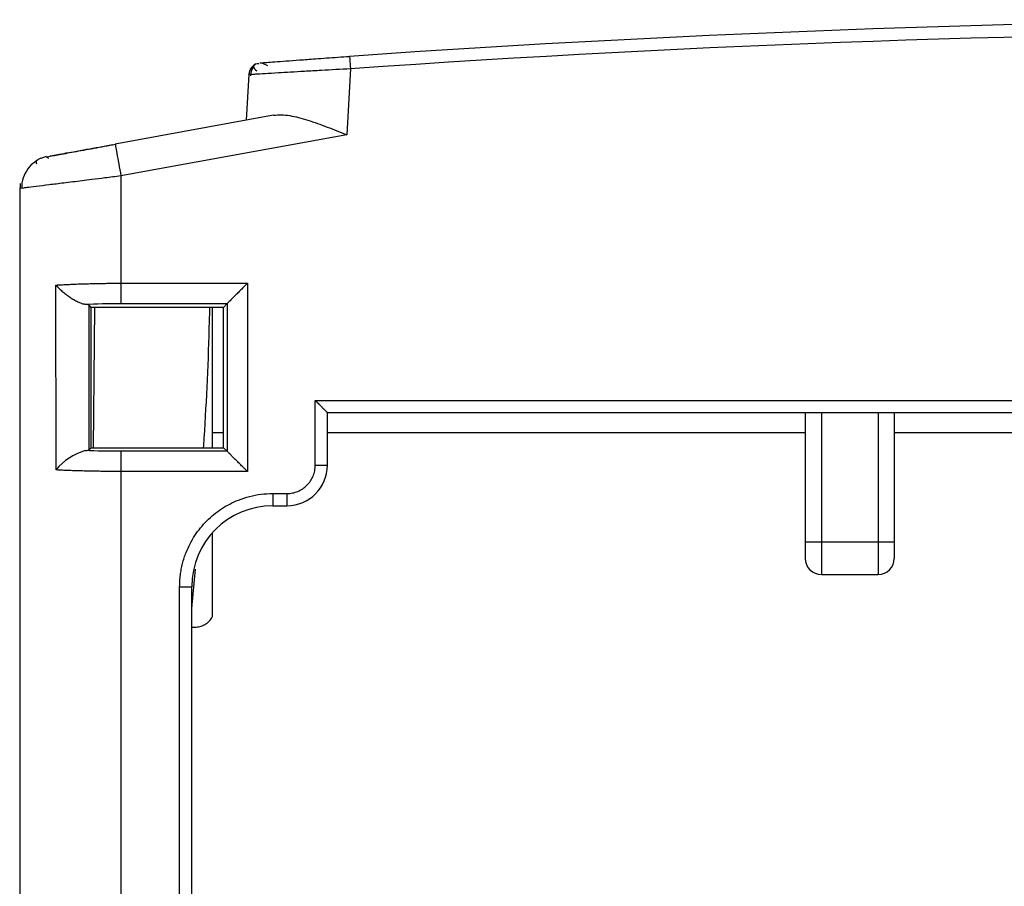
# Model space of a CAD drawing. Header units: inches. Extents: x 0 to 559, y 0 to 432.
# Tile 8 of 23: x 178 to 202, y 165 to 187. Entities that reach past the tile are written whole.
import ezdxf

# ---------------------------------------------------------------- set-up
doc = ezdxf.new("R2010")
doc.units = ezdxf.units.IN
doc.header["$LTSCALE"] = 10
doc.header["$MEASUREMENT"] = 0

msp = doc.modelspace()

# ---------------------------------------------------------------- linework, layer by layer
for p, q in [((183.452, 185.732), (183.394, 185.726)), ((185.715, 185.615), (185.629, 183.974)), ((183.204, 185.469), (183.144, 184.336)), ((183.204, 185.469), (183.233, 185.508)), ((183.204, 185.469), (183.296, 185.474)), ((183.819, 184.458), (179.905, 183.747)), ((185.629, 183.974), (180.048, 182.96)), ((179.905, 183.747), (179.91, 183.72)), ((178.205, 183.438), (178.07, 183.388)), ((178.264, 183.393), (178.213, 183.425)), ((180.048, 182.96), (180.048, 180.311)), ((177.641, 182.662), (177.548, 182.651)), ((177.548, 182.651), (177.548, 158.818)), ((177.559, 182.773), (177.559, 182.657)), ((178.446, 175.7), (178.442, 180.266)), ((180.048, 180.311), (183.173, 180.312)), ((183.173, 180.312), (183.171, 175.663)), ((179.314, 179.71), (179.261, 179.768)), ((179.264, 176.198), (179.261, 179.768)), ((182.581, 179.71), (179.314, 179.71)), ((179.317, 176.245), (179.314, 179.71)), ((179.395, 179.71), (179.365, 176.245)), ((180.048, 179.814), (182.675, 179.813)), ((182.313, 176.244), (182.313, 179.71)), ((182.58, 177.618), (182.581, 179.71)), ((182.581, 179.71), (182.675, 179.813)), ((182.675, 179.813), (182.672, 176.161)), ((182.58, 176.244), (182.58, 177.618)), ((184.848, 177.418), (238.248, 177.418)), ((184.848, 175.818), (184.848, 177.418)), ((185.148, 175.818), (185.148, 177.118)), ((185.148, 177.118), (237.948, 177.118)), ((196.948, 177.118), (196.948, 173.918)), ((197.348, 177.118), (197.348, 173.918)), ((198.748, 177.118), (198.748, 173.918)), ((199.148, 177.118), (199.148, 173.918)), ((182.58, 176.618), (182.313, 176.618)), ((196.948, 176.618), (185.148, 176.618)), ((204.548, 176.618), (199.148, 176.618)), ((179.264, 176.198), (179.317, 176.245)), ((179.317, 176.245), (181.798, 176.245)), ((182.672, 176.161), (180.047, 176.161)), ((181.798, 176.244), (181.798, 176.245)), ((181.798, 176.244), (182.58, 176.244)), ((182.58, 176.244), (182.672, 176.161)), ((184.848, 175.818), (185.148, 175.818)), ((180.048, 175.663), (180.048, 158.818)), ((183.171, 175.663), (180.048, 175.663)), ((183.798, 175.118), (184.148, 175.118)), ((183.798, 175.118), (183.798, 174.818)), ((184.148, 175.118), (184.148, 174.818)), ((183.798, 174.818), (184.148, 174.818)), ((182.313, 172.083), (182.313, 174.159)), ((197.348, 173.918), (196.948, 173.918)), ((197.348, 173.918), (197.348, 173.118)), ((198.748, 173.918), (197.348, 173.918)), ((198.748, 173.918), (198.748, 173.118)), ((199.148, 173.918), (198.748, 173.918)), ((181.798, 172.276), (181.886, 173.252)), ((197.348, 173.118), (198.748, 173.118)), ((181.498, 158.818), (181.498, 172.818)), ((181.798, 159.118), (181.798, 172.818)), ((181.798, 171.818), (181.872, 171.818))]:
    msp.add_line(p, q)
for centre, radius, start, end in [((211.548, -183.182), 370, 85.9932, 94.0068), ((178.348, 182.651), 0.8, 179.0732, 180), ((179.545, 174.826), 1.404, 105.6855, 141.5232), ((184.148, 175.818), 1, 270, 0), ((183.798, 172.818), 2, 90, 180), ((197.348, 173.518), 0.4, 180, 270), ((198.748, 173.518), 0.4, 270, 0)]:
    msp.add_arc(centre, radius, start, end)
for points in [[(185.715, 185.615), (202.92, 186.82), (220.176, 186.82), (237.38, 185.615)], [(179.158, 179.794), (179.433, 179.807), (179.74, 179.814), (180.048, 179.814)], [(179.261, 179.768), (179.253, 179.777), (179.216, 179.785), (179.158, 179.794)], [(179.166, 176.178), (179.221, 176.184), (179.256, 176.191), (179.264, 176.198)], [(180.047, 176.161), (179.742, 176.161), (179.44, 176.167), (179.166, 176.178)]]:
    msp.add_open_spline(points, degree=3)
for points, knots in [([(183.481, 185.752), (183.482, 185.752), (183.483, 185.752), (183.498, 185.753), (183.521, 185.755), (183.554, 185.758), (183.596, 185.761), (183.681, 185.767), (183.839, 185.779), (184.117, 185.8), (184.456, 185.825), (184.802, 185.85), (185.124, 185.874), (185.407, 185.894), (185.598, 185.907), (185.694, 185.914)], [0, 0, 0, 0, 0.040716, 0.081341, 0.122054, 0.163035, 0.204458, 0.246494, 0.372697, 0.497672, 0.62271, 0.750024, 0.83432, 0.917174, 1, 1, 1, 1]), ([(185.694, 185.914), (185.694, 185.914), (185.696, 185.882), (185.704, 185.77), (185.709, 185.694), (185.715, 185.615)], [0, 0, 0, 0, 0.5, 0.5, 1, 1, 1, 1]), ([(183.294, 185.663), (183.282, 185.649), (183.257, 185.62), (183.222, 185.555), (183.214, 185.502), (183.209, 185.467)], [0, 0, 0, 0, 0.261369, 0.5181035, 1, 1, 1, 1]), ([(183.38, 185.726), (183.348, 185.707), (183.282, 185.668), (183.26, 185.604), (183.249, 185.571)], [0, 0, 0, 0, 0.489472, 1, 1, 1, 1]), ([(183.324, 185.653), (183.311, 185.637), (183.286, 185.604), (183.263, 185.546), (183.25, 185.488), (183.251, 185.45), (183.252, 185.431)], [0, 0, 0, 0, 0.262964, 0.520407, 0.767363, 1, 1, 1, 1]), ([(183.296, 185.474), (183.315, 185.476), (183.356, 185.478), (183.607, 185.493), (183.982, 185.515), (184.469, 185.544), (185.081, 185.58), (185.474, 185.601), (185.715, 185.615)], [0, 0, 0, 0, 0.134265, 0.278815, 0.427843, 0.658185, 0.790426, 1, 1, 1, 1]), ([(183.374, 185.723), (183.345, 185.702), (183.287, 185.658), (183.364, 185.591), (183.404, 185.558)], [0, 0, 0, 0, 0.491764, 1, 1, 1, 1]), ([(183.68, 185.68), (183.626, 185.703), (183.535, 185.742), (183.534, 185.748), (183.534, 185.751)], [0, 0, 0, 0, 0.5954701, 1, 1, 1, 1]), ([(183.819, 184.458), (183.94, 184.48), (184.072, 184.474), (184.361, 184.427), (184.51, 184.387), (184.82, 184.289), (184.981, 184.23), (185.302, 184.107), (185.466, 184.04), (185.629, 183.974)], [0, 0, 0, 0, 0.25, 0.25, 0.5, 0.5, 0.75, 0.75, 1, 1, 1, 1]), ([(178.413, 183.476), (178.568, 183.504), (178.949, 183.573), (179.435, 183.661), (179.734, 183.716), (179.843, 183.736)], [0, 0, 0, 0, 0.303746, 0.744607, 1, 1, 1, 1]), ([(179.907, 183.734), (179.728, 183.702), (179.372, 183.637), (178.942, 183.559), (178.744, 183.523), (178.676, 183.51)], [0, 0, 0, 0, 0.395103, 0.790137, 1, 1, 1, 1]), ([(179.91, 183.72), (179.911, 183.712), (179.915, 183.69), (179.945, 183.527), (179.991, 183.27), (180.029, 183.063), (180.048, 182.96)], [0, 0, 0, 0, 0.154148, 0.436098, 0.718051, 1, 1, 1, 1]), ([(178.066, 183.399), (178.025, 183.38), (177.94, 183.339), (177.956, 183.289), (177.964, 183.263)], [0, 0, 0, 0, 0.482756, 1, 1, 1, 1]), ([(178.676, 183.51), (178.61, 183.498), (178.404, 183.461), (178.286, 183.439), (178.207, 183.425)], [0, 0, 0, 0, 0.319172, 1, 1, 1, 1]), ([(178.289, 183.453), (178.301, 183.455), (178.346, 183.463), (178.547, 183.5), (178.699, 183.528)], [0, 0, 0, 0, 0.247664, 1, 1, 1, 1]), ([(177.968, 183.34), (177.903, 183.291), (177.772, 183.192), (177.649, 182.976), (177.593, 182.791), (177.601, 182.685), (177.603, 182.661)], [0, 0, 0, 0, 0.302979, 0.61095, 0.909313, 1, 1, 1, 1]), ([(180.048, 182.96), (179.915, 182.943), (179.673, 182.914), (179.353, 182.874), (179.007, 182.831), (178.642, 182.786), (178.256, 182.738), (177.95, 182.701), (177.701, 182.67), (177.66, 182.665), (177.641, 182.662)], [0, 0, 0, 0, 0.11628, 0.212219, 0.287798, 0.437894, 0.574358, 0.722654, 0.866974, 1, 1, 1, 1]), ([(178.442, 180.266), (178.484, 180.269), (178.569, 180.274), (178.705, 180.281), (178.844, 180.288), (178.988, 180.293), (179.135, 180.298), (179.285, 180.302), (179.436, 180.305), (179.588, 180.308), (179.742, 180.31), (179.895, 180.311), (179.997, 180.311), (180.048, 180.311)], [0, 0, 0, 0, 0.0944606, 0.1882057, 0.281237, 0.373556, 0.4651647, 0.5560646, 0.6462578, 0.735746, 0.8245311, 0.9126151, 1, 1, 1, 1]), ([(178.442, 180.266), (178.455, 180.251), (178.488, 180.215), (178.552, 180.152), (178.638, 180.077), (178.736, 180.004), (178.838, 179.935), (178.934, 179.878), (179.024, 179.834), (179.099, 179.804), (179.139, 179.797), (179.158, 179.794)], [0, 0, 0, 0, 0.073249, 0.175231, 0.305429, 0.446239, 0.564258, 0.693205, 0.807478, 0.909023, 1, 1, 1, 1]), ([(180.048, 180.311), (180.048, 180.188), (180.048, 180.066), (180.048, 179.884), (180.048, 179.825), (180.048, 179.814)], [0, 0, 0, 0, 0.5, 0.5, 1, 1, 1, 1]), ([(183.173, 180.312), (183.15, 180.289), (183.11, 180.249), (183.055, 180.194), (183.013, 180.151), (182.96, 180.097), (182.897, 180.035), (182.825, 179.963), (182.766, 179.904), (182.72, 179.858), (182.688, 179.826), (182.679, 179.818), (182.675, 179.813)], [0, 0, 0, 0, 0.1040339, 0.1900442, 0.2580288, 0.3079909, 0.4466504, 0.569305, 0.6912069, 0.8024353, 0.904654, 1, 1, 1, 1]), ([(182.089, 176.244), (182.095, 176.325), (182.164, 177.366), (182.215, 178.522), (182.242, 179.597), (182.245, 179.71)], [0, 0, 0, 0, 0.069647, 0.902274, 1, 1, 1, 1]), ([(184.848, 177.418), (184.864, 177.401), (184.895, 177.371), (184.935, 177.331), (184.977, 177.289), (185.02, 177.246), (185.07, 177.196), (185.111, 177.154), (185.142, 177.124), (185.146, 177.12), (185.148, 177.118)], [0, 0, 0, 0, 0.124863, 0.225808, 0.302841, 0.445756, 0.569504, 0.728754, 0.870291, 1, 1, 1, 1]), ([(180.047, 176.161), (180.048, 176.152), (180.048, 176.094), (180.048, 175.911), (180.048, 175.787), (180.048, 175.663)], [0, 0, 0, 0, 0.5, 0.5, 1, 1, 1, 1]), ([(183.171, 175.663), (183.149, 175.685), (183.108, 175.726), (183.053, 175.781), (183.01, 175.824), (182.955, 175.877), (182.893, 175.941), (182.821, 176.012), (182.762, 176.072), (182.716, 176.118), (182.684, 176.149), (182.676, 176.157), (182.672, 176.161)], [0, 0, 0, 0, 0.102905, 0.188658, 0.257259, 0.308711, 0.447491, 0.569426, 0.691289, 0.802456, 0.904631, 1, 1, 1, 1]), ([(184.148, 175.118), (184.17, 175.119), (184.216, 175.12), (184.284, 175.131), (184.35, 175.148), (184.437, 175.179), (184.539, 175.233), (184.646, 175.32), (184.733, 175.426), (184.798, 175.548), (184.84, 175.68), (184.845, 175.772), (184.848, 175.818)], [0, 0, 0, 0, 0.062153, 0.124137, 0.186569, 0.250054, 0.375341, 0.499989, 0.62394, 0.74909, 0.874546, 1, 1, 1, 1]), ([(180.048, 175.663), (179.997, 175.663), (179.895, 175.663), (179.743, 175.664), (179.59, 175.666), (179.438, 175.668), (179.287, 175.67), (179.138, 175.674), (178.991, 175.678), (178.848, 175.682), (178.708, 175.687), (178.573, 175.693), (178.488, 175.697), (178.446, 175.7)], [0, 0, 0, 0, 0.0874047, 0.1755066, 0.2643068, 0.3538067, 0.4440075, 0.5349106, 0.626517, 0.718828, 0.8118448, 0.9055684, 1, 1, 1, 1]), ([(181.498, 172.818), (181.499, 172.867), (181.5, 172.963), (181.514, 173.107), (181.537, 173.249), (181.568, 173.39), (181.609, 173.529), (181.694, 173.766), (181.861, 174.09), (182.16, 174.455), (182.525, 174.755), (182.891, 174.944), (183.224, 175.052), (183.508, 175.108), (183.701, 175.115), (183.798, 175.118)], [0, 0, 0, 0, 0.040213, 0.080141, 0.119944, 0.159781, 0.199812, 0.240194, 0.369794, 0.500052, 0.629607, 0.759909, 0.83998, 0.91958, 1, 1, 1, 1]), ([(196.948, 173.918), (196.948, 173.871), (196.948, 173.82), (196.948, 173.722), (196.948, 173.674), (196.948, 173.596), (196.948, 173.566), (196.948, 173.527), (196.948, 173.518), (196.948, 173.518)], [0, 0, 0, 0, 0.25, 0.25, 0.5, 0.5, 0.75, 0.75, 1, 1, 1, 1]), ([(199.148, 173.918), (199.148, 173.897), (199.148, 173.856), (199.148, 173.795), (199.148, 173.738), (199.148, 173.684), (199.148, 173.631), (199.148, 173.582), (199.148, 173.546), (199.148, 173.522), (199.148, 173.519), (199.148, 173.518)], [0, 0, 0, 0, 0.100095, 0.197676, 0.295236, 0.39527, 0.500096, 0.62276, 0.759953, 0.876496, 1, 1, 1, 1]), ([(181.498, 172.818), (181.577, 172.818), (181.654, 172.818), (181.766, 172.818), (181.798, 172.818), (181.798, 172.818)], [0, 0, 0, 0, 0.5, 0.5, 1, 1, 1, 1]), ([(181.872, 171.818), (181.893, 171.819), (181.935, 171.821), (181.998, 171.833), (182.059, 171.853), (182.14, 171.892), (182.236, 171.962), (182.287, 172.042), (182.313, 172.083)], [0, 0, 0, 0, 0.117729, 0.234509, 0.352273, 0.472903, 0.734538, 1, 1, 1, 1])]:
    msp.add_open_spline(points, degree=3, knots=knots)

doc.saveas('drawing.dxf')
